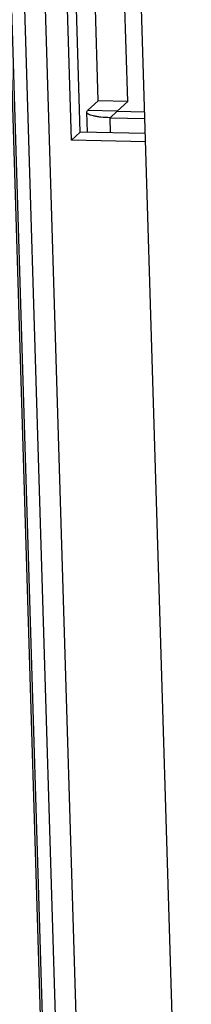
# Model space of a CAD drawing. Header units: millimetres. Extents: x 19266 to 21235, y -89 to 1237.
# Tile 69 of 74: x 21122 to 21133, y 841 to 906. Entities that reach past the tile are written whole.
import ezdxf

# ---------------------------------------------------------------- set-up
doc = ezdxf.new("R2010")
doc.units = ezdxf.units.MM
doc.header["$LTSCALE"] = 16.335
doc.layers.get('0').update_dxf_attribs({"linetype": 'CONTINUOUS'})

msp = doc.modelspace()

# ---------------------------------------------------------------- linework, layer by layer
at = {"color": 7, "linetype": 'Continuous'}
for p, q in [((21119.641, 947.978), (21124.065, 802.969)), ((21120.615, 948.314), (21125.133, 800.214)), ((21121.987, 948.108), (21126.505, 800.008)), ((21132.85, 798.988), (21128.293, 948.392)), ((21124.224, 802.974), (21119.806, 947.817)), ((21126.736, 900.31), (21126.426, 910.48)), ((21124.98, 897.72), (21124.596, 910.304)), ((21125.559, 898.256), (21125.191, 910.291)), ((21126.042, 899.667), (21126.736, 900.31)), ((21128.681, 900.268), (21126.736, 900.31)), ((21126.027, 898.246), (21125.987, 899.563)), ((21127.986, 899.624), (21126.042, 899.667)), ((21127.986, 899.624), (21127.523, 899.195)), ((21127.523, 899.195), (21129.795, 899.146)), ((21127.553, 898.213), (21127.523, 899.195)), ((21125.559, 898.256), (21124.98, 897.72)), ((21129.825, 898.163), (21125.559, 898.256)), ((21129.841, 897.614), (21124.98, 897.72))]:
    msp.add_line(p, q, dxfattribs=at)
at = {"color": 3, "linetype": 'Continuous'}
for p, q in [((21128.681, 900.268), (21128.286, 913.207)), ((21127.986, 899.624), (21128.681, 900.268)), ((21127.986, 899.624), (21129.781, 899.585))]:
    msp.add_line(p, q, dxfattribs=at)
at = {"color": 7, "linetype": 'Continuous'}
for points, knots in [([(21125.987, 899.563), (21125.987, 899.572), (21125.992, 899.612), (21126.019, 899.645), (21126.042, 899.667)], [0, 0, 0, 0, 0.217556, 1, 1, 1, 1]), ([(21127.523, 899.195), (21127.32, 899.2), (21127.027, 899.216), (21126.66, 899.264), (21126.434, 899.307), (21126.248, 899.36), (21126.095, 899.422), (21125.989, 899.504), (21125.987, 899.563)], [0, 0, 0, 0, 0.375206, 0.539081, 0.681585, 0.799536, 0.891088, 1, 1, 1, 1])]:
    msp.add_open_spline(points, degree=3, knots=knots, dxfattribs=at)

doc.saveas('drawing.dxf')
